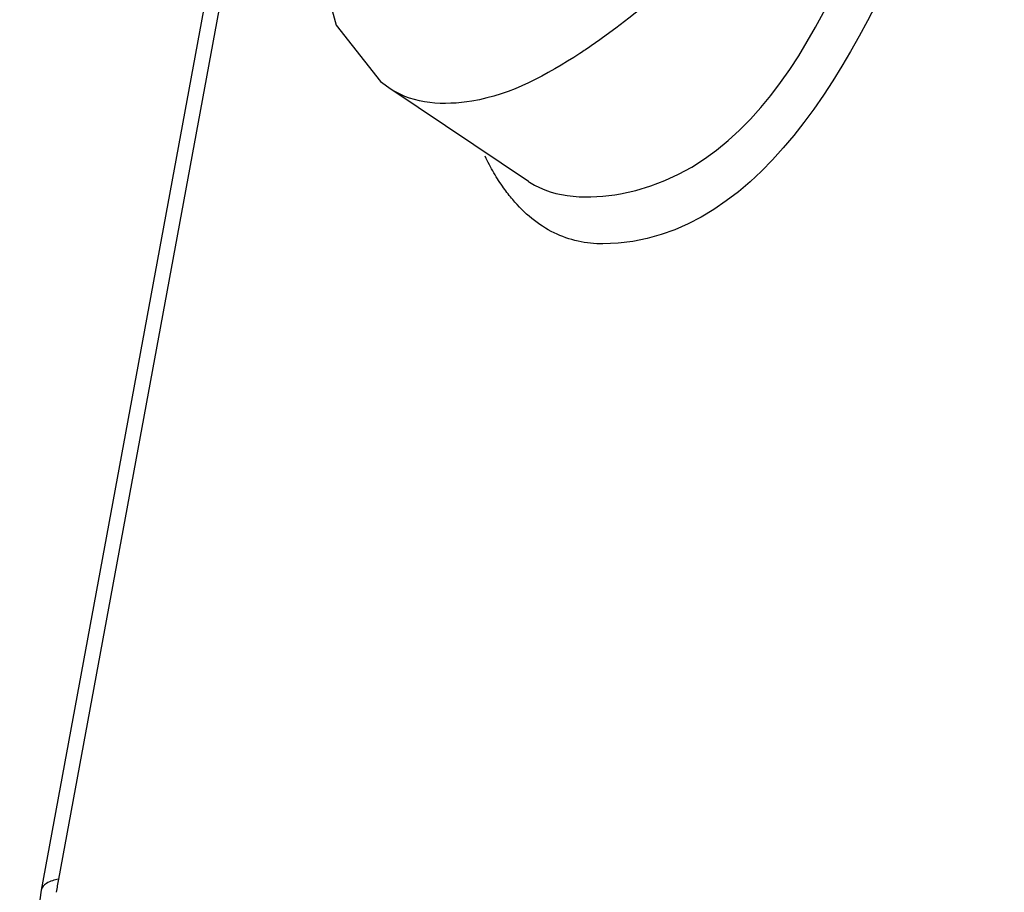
# Paper-space layout 'Sheet' of a CAD drawing. Header units: inches. Extents: x 0.2 to 10.8, y 0.2 to 8.3.
# Tile 103 of 256: x 5.385 to 5.483, y 1.4561 to 1.5428. Entities that reach past the tile are written whole.
import ezdxf

# ---------------------------------------------------------------- set-up
doc = ezdxf.new("R2010")
doc.units = ezdxf.units.IN
doc.header["$MEASUREMENT"] = 0
doc.layers.get('0').update_dxf_attribs({"lineweight": 5})

psp = doc.layouts.new('Sheet')

# ---------------------------------------------------------------- linework, layer by layer
at = {"color": 0, "linetype": 'ByBlock', "lineweight": -3}
for p, q in [((5.406917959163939, 1.563192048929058), (5.387178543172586, 1.456282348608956)), ((5.407964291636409, 1.560570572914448), (5.388910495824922, 1.457374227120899)), ((5.435654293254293, 1.526721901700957), (5.421945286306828, 1.535908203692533)), ((5.435654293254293, 1.526721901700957), (5.435754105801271, 1.52665578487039))]:
    psp.add_line(p, q, dxfattribs=at)
for points in [[(5.414483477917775, 1.549713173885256), (5.41652180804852, 1.542247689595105), (5.420932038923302, 1.536654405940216), (5.421995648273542, 1.535879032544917)], [(5.387178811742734, 1.456283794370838), (5.385425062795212, 1.443566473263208), (5.385049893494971, 1.429002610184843), (5.386691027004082, 1.415952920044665), (5.390352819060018, 1.405090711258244), (5.395896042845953, 1.396774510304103), (5.401035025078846, 1.392370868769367)]]:
    psp.add_lwpolyline(points, dxfattribs=at)
psp.add_arc((5.517663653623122, 1.433603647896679), 0.130929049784, 169.5397613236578, 170.1258075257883, dxfattribs=at)
psp.add_open_spline([(5.4757333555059, 1.581341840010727), (5.46780099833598, 1.565949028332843), (5.457067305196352, 1.551108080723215), (5.44301316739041, 1.540991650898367)], degree=3, dxfattribs=at)
for points, knots in [([(5.482958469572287, 1.579005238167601), (5.481158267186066, 1.57138888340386), (5.473981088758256, 1.550101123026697), (5.459291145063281, 1.520628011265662), (5.44305129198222, 1.520511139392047)], [0, 0, 0, 0, 0.3251913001, 1, 1, 1, 1]), ([(5.435755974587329, 1.526658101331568), (5.438302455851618, 1.524993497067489), (5.460023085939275, 1.524597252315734), (5.468217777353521, 1.549606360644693), (5.473503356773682, 1.564997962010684)], [0, 0, 0, 0, 0.1574993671, 1, 1, 1, 1]), ([(5.44301316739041, 1.540991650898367), (5.44263861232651, 1.540722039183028), (5.441893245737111, 1.540198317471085), (5.441135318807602, 1.539692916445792), (5.440758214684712, 1.539448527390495)], [0, 0, 0, 0, 0.5066582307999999, 1, 1, 1, 1]), ([(5.440758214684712, 1.539448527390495), (5.437474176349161, 1.537320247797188), (5.431619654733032, 1.534033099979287), (5.424258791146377, 1.534391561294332), (5.422002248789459, 1.535874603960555)], [0, 0, 0, 0, 0.5917130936, 1, 1, 1, 1]), ([(5.433174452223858, 1.526071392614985), (5.432831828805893, 1.526553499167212), (5.43217395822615, 1.527579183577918), (5.43160293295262, 1.528655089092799), (5.431329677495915, 1.529217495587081)], [0, 0, 0, 0, 0.4861013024, 1, 1, 1, 1]), ([(5.434076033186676, 1.524908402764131), (5.433919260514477, 1.525093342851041), (5.433610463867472, 1.525474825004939), (5.433318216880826, 1.525869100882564), (5.433174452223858, 1.526071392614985)], [0, 0, 0, 0, 0.4941636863, 1, 1, 1, 1]), ([(5.443051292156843, 1.520511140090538), (5.441394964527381, 1.520499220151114), (5.437911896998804, 1.521275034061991), (5.435215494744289, 1.52356421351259), (5.434076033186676, 1.524908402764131)], [0, 0, 0, 0, 0.4845266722, 1, 1, 1, 1]), ([(5.388910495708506, 1.457374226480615), (5.38849587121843, 1.457277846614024), (5.387822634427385, 1.457103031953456), (5.387230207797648, 1.45655871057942), (5.387181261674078, 1.456283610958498)], [0, 0, 0, 0, 0.6037151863, 1, 1, 1, 1])]:
    psp.add_open_spline(points, degree=3, knots=knots, dxfattribs=at)

doc.saveas('drawing.dxf')
